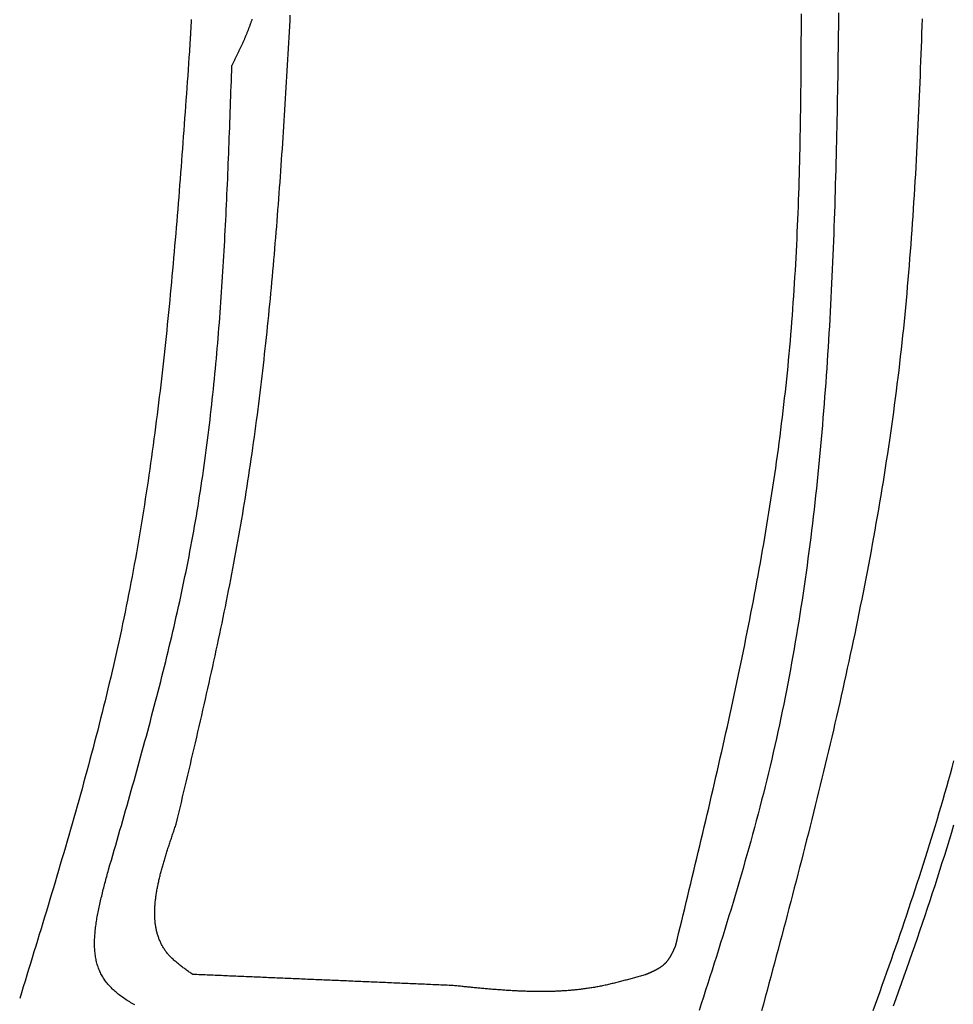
# Model space of a CAD drawing. Extents: x 715 to 7297, y 167 to 5810.
# Tile 80 of 92: x 5250 to 5754, y 3560 to 4091. Entities that reach past the tile are written whole.
import ezdxf

# ---------------------------------------------------------------- set-up
doc = ezdxf.new("R2010")
doc.units = 0
doc.layers.add('CAR', color=10, linetype='CONTINUOUS')

msp = doc.modelspace()

# ---------------------------------------------------------------- linework, layer by layer
at = {"layer": 'CAR'}
for points in [[(5604.23, 3591.81, 0), (5605.05, 3595.19, 0), (5605.87, 3598.57, 0), (5606.69, 3601.95, 0), (5607.51, 3605.33, 0), (5608.33, 3608.71, 0), (5609.15, 3612.09, 0), (5609.97, 3615.47, 0), (5610.78, 3618.85, 0), (5611.6, 3622.23, 0), (5612.42, 3625.61, 0), (5613.23, 3628.99, 0), (5614.04, 3632.37, 0), (5614.86, 3635.75, 0), (5615.67, 3639.13, 0), (5616.48, 3642.51, 0), (5617.28, 3645.89, 0), (5618.09, 3649.28, 0), (5618.89, 3652.66, 0), (5619.69, 3656.04, 0), (5620.49, 3659.42, 0), (5621.29, 3662.8, 0), (5622.08, 3666.19, 0), (5622.87, 3669.57, 0), (5623.66, 3672.95, 0), (5624.45, 3676.34, 0), (5625.23, 3679.72, 0), (5626.01, 3683.1, 0), (5626.79, 3686.49, 0), (5627.57, 3689.87, 0), (5628.34, 3693.26, 0), (5629.1, 3696.64, 0), (5629.87, 3700.03, 0), (5630.63, 3703.42, 0), (5631.38, 3706.8, 0), (5632.14, 3710.19, 0), (5632.89, 3713.58, 0), (5633.63, 3716.97, 0), (5634.37, 3720.36, 0), (5635.11, 3723.74, 0), (5635.84, 3727.13, 0), (5636.56, 3730.52, 0), (5637.29, 3733.92, 0), (5638, 3737.31, 0), (5638.72, 3740.7, 0), (5639.42, 3744.09, 0), (5640.13, 3747.48, 0), (5640.82, 3750.88, 0), (5641.51, 3754.27, 0), (5642.2, 3757.67, 0), (5642.88, 3761.06, 0), (5643.55, 3764.46, 0), (5644.22, 3767.86, 0), (5644.89, 3771.25, 0), (5645.54, 3774.65, 0), (5646.19, 3778.05, 0), (5646.84, 3781.45, 0), (5647.47, 3784.85, 0), (5648.11, 3788.25, 0), (5648.73, 3791.65, 0), (5649.35, 3795.06, 0), (5649.96, 3798.46, 0), (5650.56, 3801.86, 0), (5651.16, 3805.27, 0), (5651.75, 3808.67, 0), (5652.33, 3812.08, 0), (5652.91, 3815.49, 0), (5653.47, 3818.9, 0), (5654.03, 3822.3, 0), (5654.58, 3825.71, 0), (5655.13, 3829.13, 0), (5655.66, 3832.54, 0), (5656.19, 3835.95, 0), (5656.71, 3839.36, 0), (5657.22, 3842.78, 0), (5657.72, 3846.19, 0), (5658.22, 3849.61, 0), (5658.7, 3853.03, 0), (5659.18, 3856.45, 0), (5659.65, 3859.87, 0), (5660.11, 3863.29, 0), (5660.55, 3866.71, 0), (5660.99, 3870.13, 0), (5661.42, 3873.56, 0), (5661.85, 3876.98, 0), (5662.26, 3880.41, 0), (5662.66, 3883.83, 0), (5663.05, 3887.26, 0), (5663.43, 3890.69, 0), (5663.8, 3894.12, 0), (5664.16, 3897.55, 0), (5664.51, 3900.98, 0), (5664.86, 3904.42, 0), (5665.19, 3907.85, 0), (5665.51, 3911.29, 0), (5665.82, 3914.73, 0), (5666.12, 3918.17, 0), (5666.41, 3921.61, 0), (5666.69, 3925.05, 0), (5666.96, 3928.49, 0), (5667.22, 3931.93, 0), (5667.48, 3935.37, 0), (5667.72, 3938.82, 0), (5667.96, 3942.26, 0), (5668.19, 3945.71, 0), (5668.41, 3949.16, 0), (5668.62, 3952.61, 0), (5668.82, 3956.06, 0), (5669.02, 3959.51, 0), (5669.21, 3962.96, 0), (5669.39, 3966.41, 0), (5669.56, 3969.86, 0), (5669.72, 3973.32, 0), (5669.88, 3976.77, 0), (5670.03, 3980.23, 0), (5670.18, 3983.68, 0), (5670.31, 3987.14, 0), (5670.44, 3990.6, 0), (5670.57, 3994.05, 0), (5670.69, 3997.51, 0), (5670.8, 4000.97, 0), (5670.9, 4004.43, 0), (5671.01, 4007.89, 0), (5671.1, 4011.36, 0), (5671.19, 4014.82, 0), (5671.27, 4018.28, 0), (5671.35, 4021.74, 0), (5671.42, 4025.21, 0), (5671.49, 4028.67, 0), (5671.56, 4032.14, 0), (5671.62, 4035.6, 0), (5671.67, 4039.07, 0), (5671.72, 4042.54, 0), (5671.77, 4046, 0), (5671.81, 4049.47, 0), (5671.85, 4052.94, 0), (5671.89, 4056.41, 0), (5671.92, 4059.88, 0), (5671.95, 4063.35, 0), (5671.97, 4066.82, 0), (5671.99, 4070.29, 0), (5672.01, 4073.76, 0), (5672.03, 4077.23, 0), (5672.04, 4080.7, 0), (5672.05, 4084.17, 0), (5672.06, 4087.64, 0), (5672.07, 4091.11, 0), (5672.07, 4094.58, 0)], [(5692.13, 4095.17, 0), (5692.08, 4091.32, 0), (5692.03, 4087.46, 0), (5691.98, 4083.61, 0), (5691.93, 4079.76, 0), (5691.88, 4075.91, 0), (5691.82, 4072.05, 0), (5691.77, 4068.2, 0), (5691.71, 4064.35, 0), (5691.65, 4060.5, 0), (5691.58, 4056.65, 0), (5691.52, 4052.8, 0), (5691.45, 4048.95, 0), (5691.38, 4045.1, 0), (5691.3, 4041.25, 0), (5691.23, 4037.41, 0), (5691.15, 4033.56, 0), (5691.06, 4029.71, 0), (5690.98, 4025.87, 0), (5690.89, 4022.02, 0), (5690.79, 4018.18, 0), (5690.69, 4014.33, 0), (5690.59, 4010.49, 0), (5690.49, 4006.65, 0), (5690.38, 4002.8, 0), (5690.27, 3998.96, 0), (5690.15, 3995.12, 0), (5690.03, 3991.28, 0), (5689.9, 3987.45, 0), (5689.77, 3983.61, 0), (5689.63, 3979.77, 0), (5689.49, 3975.94, 0), (5689.35, 3972.1, 0), (5689.2, 3968.27, 0), (5689.04, 3964.43, 0), (5688.88, 3960.6, 0), (5688.71, 3956.77, 0), (5688.54, 3952.94, 0), (5688.36, 3949.11, 0), (5688.18, 3945.28, 0), (5687.99, 3941.46, 0), (5687.79, 3937.63, 0), (5687.59, 3933.81, 0), (5687.38, 3929.99, 0), (5687.16, 3926.16, 0), (5686.94, 3922.34, 0), (5686.71, 3918.52, 0), (5686.48, 3914.71, 0), (5686.24, 3910.89, 0), (5685.99, 3907.07, 0), (5685.73, 3903.26, 0), (5685.47, 3899.45, 0), (5685.19, 3895.64, 0), (5684.91, 3891.83, 0), (5684.63, 3888.02, 0), (5684.33, 3884.21, 0), (5684.03, 3880.41, 0), (5683.72, 3876.6, 0), (5683.4, 3872.8, 0), (5683.07, 3869, 0), (5682.74, 3865.2, 0), (5682.39, 3861.4, 0), (5682.04, 3857.61, 0), (5681.68, 3853.81, 0), (5681.31, 3850.02, 0), (5680.93, 3846.23, 0), (5680.54, 3842.44, 0), (5680.14, 3838.65, 0), (5679.74, 3834.87, 0), (5679.32, 3831.08, 0), (5678.89, 3827.3, 0), (5678.45, 3823.52, 0), (5678.01, 3819.74, 0), (5677.55, 3815.96, 0), (5677.09, 3812.19, 0), (5676.61, 3808.42, 0), (5676.12, 3804.65, 0), (5675.62, 3800.88, 0), (5675.12, 3797.11, 0), (5674.6, 3793.35, 0), (5674.07, 3789.58, 0), (5673.53, 3785.82, 0), (5672.97, 3782.06, 0), (5672.41, 3778.31, 0), (5671.84, 3774.55, 0), (5671.25, 3770.8, 0), (5670.65, 3767.05, 0), (5670.04, 3763.3, 0), (5669.42, 3759.56, 0), (5668.79, 3755.82, 0), (5668.14, 3752.07, 0), (5667.48, 3748.34, 0), (5666.81, 3744.6, 0), (5666.13, 3740.87, 0), (5665.44, 3737.13, 0), (5664.73, 3733.41, 0), (5664.01, 3729.68, 0), (5663.27, 3725.95, 0), (5662.53, 3722.23, 0), (5661.77, 3718.51, 0), (5661, 3714.8, 0), (5660.21, 3711.08, 0), (5659.41, 3707.37, 0), (5658.59, 3703.66, 0), (5657.77, 3699.95, 0), (5656.93, 3696.25, 0), (5656.07, 3692.55, 0), (5655.2, 3688.85, 0), (5654.32, 3685.15, 0), (5653.42, 3681.46, 0), (5652.51, 3677.77, 0), (5651.58, 3674.08, 0), (5650.64, 3670.4, 0), (5649.69, 3666.71, 0), (5648.73, 3663.03, 0), (5647.75, 3659.35, 0), (5646.76, 3655.68, 0), (5645.76, 3652, 0), (5644.75, 3648.33, 0), (5643.73, 3644.66, 0), (5642.7, 3640.99, 0), (5641.66, 3637.32, 0), (5640.61, 3633.66, 0), (5639.55, 3630, 0), (5638.48, 3626.34, 0), (5637.4, 3622.68, 0), (5636.32, 3619.02, 0), (5635.22, 3615.36, 0), (5634.12, 3611.71, 0), (5633.01, 3608.05, 0), (5631.9, 3604.4, 0), (5630.77, 3600.75, 0), (5629.65, 3597.1, 0), (5628.51, 3593.45, 0), (5627.37, 3589.8, 0), (5626.23, 3586.15, 0), (5625.08, 3582.51, 0), (5623.92, 3578.86, 0), (5622.76, 3575.22, 0), (5621.6, 3571.57, 0), (5620.44, 3567.93, 0), (5619.27, 3564.29, 0), (5618.1, 3560.65, 0), (5616.92, 3557.01, 0)], [(5334.85, 3657.58, 0), (5335.55, 3660.5, 0), (5336.25, 3663.43, 0), (5336.94, 3666.35, 0), (5337.64, 3669.28, 0), (5338.33, 3672.2, 0), (5339.03, 3675.13, 0), (5339.72, 3678.06, 0), (5340.42, 3680.98, 0), (5341.11, 3683.91, 0), (5341.8, 3686.84, 0), (5342.49, 3689.76, 0), (5343.18, 3692.69, 0), (5343.86, 3695.62, 0), (5344.55, 3698.54, 0), (5345.23, 3701.47, 0), (5345.91, 3704.4, 0), (5346.59, 3707.33, 0), (5347.27, 3710.26, 0), (5347.95, 3713.19, 0), (5348.62, 3716.11, 0), (5349.29, 3719.04, 0), (5349.96, 3721.97, 0), (5350.62, 3724.91, 0), (5351.29, 3727.84, 0), (5351.95, 3730.77, 0), (5352.6, 3733.7, 0), (5353.25, 3736.63, 0), (5353.9, 3739.56, 0), (5354.55, 3742.5, 0), (5355.19, 3745.43, 0), (5355.83, 3748.37, 0), (5356.47, 3751.3, 0), (5357.1, 3754.24, 0), (5357.72, 3757.17, 0), (5358.35, 3760.11, 0), (5358.97, 3763.05, 0), (5359.58, 3765.99, 0), (5360.19, 3768.93, 0), (5360.79, 3771.87, 0), (5361.39, 3774.81, 0), (5361.99, 3777.75, 0), (5362.58, 3780.69, 0), (5363.16, 3783.63, 0), (5363.74, 3786.58, 0), (5364.31, 3789.52, 0), (5364.88, 3792.47, 0), (5365.44, 3795.41, 0), (5366, 3798.36, 0), (5366.55, 3801.31, 0), (5367.09, 3804.26, 0), (5367.63, 3807.21, 0), (5368.16, 3810.16, 0), (5368.69, 3813.11, 0), (5369.21, 3816.06, 0), (5369.72, 3819.02, 0), (5370.23, 3821.97, 0), (5370.72, 3824.93, 0), (5371.22, 3827.89, 0), (5371.7, 3830.84, 0), (5372.18, 3833.8, 0), (5372.65, 3836.76, 0), (5373.12, 3839.73, 0), (5373.58, 3842.69, 0), (5374.03, 3845.65, 0), (5374.48, 3848.61, 0), (5374.92, 3851.58, 0), (5375.36, 3854.55, 0), (5375.79, 3857.51, 0), (5376.21, 3860.48, 0), (5376.63, 3863.45, 0), (5377.04, 3866.42, 0), (5377.45, 3869.39, 0), (5377.85, 3872.36, 0), (5378.24, 3875.33, 0), (5378.63, 3878.3, 0), (5379.02, 3881.28, 0), (5379.39, 3884.25, 0), (5379.77, 3887.23, 0), (5380.14, 3890.2, 0), (5380.5, 3893.18, 0), (5380.86, 3896.16, 0), (5381.21, 3899.14, 0), (5381.56, 3902.12, 0), (5381.9, 3905.1, 0), (5382.24, 3908.08, 0), (5382.57, 3911.06, 0), (5382.9, 3914.04, 0), (5383.22, 3917.02, 0), (5383.54, 3920.01, 0), (5383.86, 3922.99, 0), (5384.17, 3925.98, 0), (5384.47, 3928.96, 0), (5384.78, 3931.95, 0), (5385.07, 3934.94, 0), (5385.37, 3937.92, 0), (5385.65, 3940.91, 0), (5385.94, 3943.9, 0), (5386.22, 3946.89, 0), (5386.5, 3949.88, 0), (5386.77, 3952.87, 0), (5387.04, 3955.86, 0), (5387.3, 3958.86, 0), (5387.57, 3961.85, 0), (5387.82, 3964.84, 0), (5388.08, 3967.84, 0), (5388.33, 3970.83, 0), (5388.58, 3973.82, 0), (5388.82, 3976.82, 0), (5389.06, 3979.82, 0), (5389.3, 3982.81, 0), (5389.54, 3985.81, 0), (5389.77, 3988.81, 0), (5389.99, 3991.8, 0), (5390.22, 3994.8, 0), (5390.44, 3997.8, 0), (5390.66, 4000.8, 0), (5390.88, 4003.8, 0), (5391.09, 4006.8, 0), (5391.3, 4009.8, 0), (5391.51, 4012.8, 0), (5391.72, 4015.8, 0), (5391.92, 4018.8, 0), (5392.12, 4021.8, 0), (5392.32, 4024.81, 0), (5392.52, 4027.81, 0), (5392.72, 4030.81, 0), (5392.91, 4033.81, 0), (5393.1, 4036.82, 0), (5393.29, 4039.82, 0), (5393.47, 4042.83, 0), (5393.66, 4045.83, 0), (5393.84, 4048.84, 0), (5394.02, 4051.84, 0), (5394.2, 4054.85, 0), (5394.38, 4057.85, 0), (5394.56, 4060.86, 0), (5394.73, 4063.86, 0), (5394.9, 4066.87, 0), (5395.08, 4069.88, 0), (5395.25, 4072.88, 0), (5395.42, 4075.89, 0), (5395.58, 4078.9, 0), (5395.75, 4081.9, 0), (5395.92, 4084.91, 0), (5396.08, 4087.92, 0), (5396.25, 4090.93, 0), (5396.41, 4093.93, 0)], [(5343, 4091.61, 0), (5342.97, 4091.14, 0), (5342.95, 4090.67, 0), (5342.92, 4090.2, 0), (5342.89, 4089.74, 0), (5342.87, 4089.27, 0), (5342.84, 4088.8, 0), (5342.81, 4088.33, 0), (5342.79, 4087.87, 0), (5342.76, 4087.4, 0), (5342.73, 4086.93, 0), (5342.7, 4086.47, 0), (5342.68, 4086, 0), (5342.65, 4085.53, 0), (5342.62, 4085.06, 0), (5342.6, 4084.6, 0), (5342.57, 4084.13, 0), (5342.54, 4083.66, 0), (5342.52, 4083.19, 0), (5342.49, 4082.73, 0), (5342.46, 4082.26, 0), (5342.43, 4081.79, 0), (5342.41, 4081.33, 0), (5342.38, 4080.86, 0), (5342.35, 4080.39, 0), (5342.33, 4079.92, 0), (5342.3, 4079.46, 0), (5342.27, 4078.99, 0), (5342.25, 4078.52, 0), (5342.22, 4078.05, 0), (5342.19, 4077.59, 0), (5342.16, 4077.12, 0), (5342.14, 4076.65, 0), (5342.11, 4076.19, 0), (5342.08, 4075.72, 0), (5342.06, 4075.25, 0), (5342.03, 4074.78, 0), (5342, 4074.32, 0)], [(5375.72, 4091.64, 0), (5375.59, 4091.25, 0), (5375.46, 4090.87, 0), (5375.33, 4090.48, 0), (5375.2, 4090.09, 0), (5375.07, 4089.71, 0), (5374.94, 4089.32, 0), (5374.8, 4088.94, 0), (5374.66, 4088.55, 0), (5374.52, 4088.17, 0), (5374.38, 4087.79, 0), (5374.24, 4087.4, 0), (5374.1, 4087.02, 0), (5373.95, 4086.64, 0), (5373.8, 4086.25, 0), (5373.66, 4085.87, 0), (5373.51, 4085.49, 0), (5373.36, 4085.11, 0), (5373.21, 4084.73, 0), (5373.05, 4084.35, 0), (5372.9, 4083.97, 0), (5372.74, 4083.59, 0), (5372.59, 4083.21, 0), (5372.43, 4082.83, 0), (5372.27, 4082.45, 0), (5372.11, 4082.07, 0), (5371.95, 4081.69, 0), (5371.78, 4081.31, 0), (5371.62, 4080.94, 0), (5371.46, 4080.56, 0), (5371.29, 4080.18, 0), (5371.12, 4079.8, 0), (5370.96, 4079.43, 0), (5370.79, 4079.05, 0), (5370.62, 4078.67, 0), (5370.45, 4078.3, 0), (5370.28, 4077.92, 0), (5370.11, 4077.54, 0), (5369.93, 4077.17, 0), (5369.76, 4076.79, 0), (5369.59, 4076.42, 0), (5369.41, 4076.04, 0), (5369.24, 4075.66, 0), (5369.06, 4075.29, 0), (5368.89, 4074.91, 0), (5368.71, 4074.54, 0), (5368.53, 4074.17, 0), (5368.35, 4073.79, 0), (5368.17, 4073.42, 0), (5367.99, 4073.04, 0), (5367.82, 4072.67, 0), (5367.64, 4072.29, 0), (5367.45, 4071.92, 0), (5367.27, 4071.55, 0), (5367.09, 4071.17, 0), (5366.91, 4070.8, 0), (5366.73, 4070.42, 0), (5366.55, 4070.05, 0), (5366.37, 4069.68, 0), (5366.18, 4069.3, 0), (5366, 4068.93, 0), (5365.82, 4068.56, 0), (5365.63, 4068.18, 0), (5365.45, 4067.81, 0), (5365.27, 4067.44, 0), (5365.08, 4067.06, 0), (5364.9, 4066.69, 0)], [(5737.18, 4091.82, 0), (5737.05, 4088.02, 0), (5736.92, 4084.21, 0), (5736.78, 4080.4, 0), (5736.65, 4076.59, 0), (5736.51, 4072.79, 0), (5736.36, 4068.98, 0), (5736.22, 4065.18, 0), (5736.07, 4061.37, 0), (5735.91, 4057.57, 0), (5735.76, 4053.76, 0), (5735.6, 4049.96, 0), (5735.43, 4046.16, 0), (5735.26, 4042.35, 0), (5735.09, 4038.55, 0), (5734.92, 4034.75, 0), (5734.73, 4030.95, 0), (5734.55, 4027.15, 0), (5734.36, 4023.35, 0), (5734.16, 4019.55, 0), (5733.96, 4015.75, 0), (5733.75, 4011.96, 0), (5733.54, 4008.16, 0), (5733.32, 4004.36, 0), (5733.1, 4000.57, 0), (5732.87, 3996.78, 0), (5732.63, 3992.98, 0), (5732.38, 3989.19, 0), (5732.13, 3985.4, 0), (5731.88, 3981.61, 0), (5731.61, 3977.82, 0), (5731.34, 3974.03, 0), (5731.06, 3970.24, 0), (5730.77, 3966.46, 0), (5730.48, 3962.67, 0), (5730.18, 3958.89, 0), (5729.87, 3955.11, 0), (5729.55, 3951.33, 0), (5729.22, 3947.55, 0), (5728.88, 3943.77, 0), (5728.54, 3939.99, 0), (5728.18, 3936.21, 0), (5727.82, 3932.44, 0), (5727.45, 3928.66, 0), (5727.07, 3924.89, 0), (5726.67, 3921.12, 0), (5726.27, 3917.35, 0), (5725.86, 3913.58, 0), (5725.44, 3909.81, 0), (5725, 3906.05, 0), (5724.56, 3902.28, 0), (5724.11, 3898.52, 0), (5723.64, 3894.76, 0), (5723.17, 3891, 0), (5722.68, 3887.24, 0), (5722.19, 3883.48, 0), (5721.68, 3879.73, 0), (5721.17, 3875.97, 0), (5720.64, 3872.22, 0), (5720.11, 3868.47, 0), (5719.57, 3864.72, 0), (5719.01, 3860.97, 0), (5718.45, 3857.22, 0), (5717.88, 3853.47, 0), (5717.29, 3849.73, 0), (5716.7, 3845.99, 0), (5716.1, 3842.24, 0), (5715.49, 3838.5, 0), (5714.88, 3834.76, 0), (5714.25, 3831.02, 0), (5713.62, 3827.28, 0), (5712.97, 3823.55, 0), (5712.32, 3819.81, 0), (5711.66, 3816.08, 0), (5710.99, 3812.35, 0), (5710.31, 3808.61, 0), (5709.63, 3804.88, 0), (5708.94, 3801.15, 0), (5708.24, 3797.43, 0), (5707.53, 3793.7, 0), (5706.81, 3789.97, 0), (5706.09, 3786.25, 0), (5705.36, 3782.52, 0), (5704.62, 3778.8, 0), (5703.87, 3775.08, 0), (5703.12, 3771.36, 0), (5702.36, 3767.63, 0), (5701.59, 3763.92, 0), (5700.82, 3760.2, 0), (5700.04, 3756.48, 0), (5699.25, 3752.76, 0), (5698.46, 3749.05, 0), (5697.66, 3745.33, 0), (5696.85, 3741.62, 0), (5696.04, 3737.91, 0), (5695.22, 3734.19, 0), (5694.39, 3730.48, 0), (5693.56, 3726.77, 0), (5692.73, 3723.06, 0), (5691.88, 3719.35, 0), (5691.03, 3715.65, 0), (5690.18, 3711.94, 0), (5689.32, 3708.23, 0), (5688.46, 3704.53, 0), (5687.59, 3700.82, 0), (5686.71, 3697.12, 0), (5685.83, 3693.41, 0), (5684.95, 3689.71, 0), (5684.05, 3686.01, 0), (5683.16, 3682.31, 0), (5682.26, 3678.61, 0), (5681.36, 3674.91, 0), (5680.45, 3671.21, 0), (5679.53, 3667.51, 0), (5678.62, 3663.81, 0), (5677.69, 3660.11, 0), (5676.77, 3656.42, 0), (5675.84, 3652.72, 0), (5674.9, 3649.02, 0), (5673.97, 3645.33, 0), (5673.03, 3641.63, 0), (5672.08, 3637.94, 0), (5671.13, 3634.24, 0), (5670.18, 3630.55, 0), (5669.23, 3626.86, 0), (5668.27, 3623.16, 0), (5667.31, 3619.47, 0), (5666.34, 3615.78, 0), (5665.37, 3612.09, 0), (5664.4, 3608.4, 0), (5663.43, 3604.71, 0), (5662.46, 3601.02, 0), (5661.48, 3597.33, 0), (5660.5, 3593.64, 0), (5659.51, 3589.95, 0), (5658.53, 3586.26, 0), (5657.54, 3582.57, 0), (5656.55, 3578.88, 0), (5655.56, 3575.19, 0), (5654.57, 3571.51, 0), (5653.58, 3567.82, 0), (5652.58, 3564.13, 0), (5651.58, 3560.44, 0), (5650.58, 3556.76, 0)], [(5342, 4074.32, 0), (5341.77, 4071.04, 0), (5341.54, 4067.76, 0), (5341.31, 4064.48, 0), (5341.07, 4061.2, 0), (5340.84, 4057.92, 0), (5340.61, 4054.64, 0), (5340.37, 4051.36, 0), (5340.14, 4048.08, 0), (5339.9, 4044.81, 0), (5339.66, 4041.53, 0), (5339.43, 4038.25, 0), (5339.19, 4034.97, 0), (5338.95, 4031.69, 0), (5338.7, 4028.42, 0), (5338.46, 4025.14, 0), (5338.22, 4021.86, 0), (5337.97, 4018.58, 0), (5337.72, 4015.31, 0), (5337.48, 4012.03, 0), (5337.22, 4008.76, 0), (5336.97, 4005.48, 0), (5336.72, 4002.21, 0), (5336.46, 3998.93, 0), (5336.2, 3995.66, 0), (5335.94, 3992.38, 0), (5335.67, 3989.11, 0), (5335.41, 3985.84, 0), (5335.14, 3982.57, 0), (5334.87, 3979.29, 0), (5334.59, 3976.02, 0), (5334.31, 3972.75, 0), (5334.03, 3969.48, 0), (5333.75, 3966.21, 0), (5333.46, 3962.94, 0), (5333.17, 3959.68, 0), (5332.88, 3956.41, 0), (5332.58, 3953.14, 0), (5332.28, 3949.88, 0), (5331.97, 3946.61, 0), (5331.66, 3943.35, 0), (5331.35, 3940.08, 0), (5331.04, 3936.82, 0), (5330.72, 3933.56, 0), (5330.39, 3930.3, 0), (5330.06, 3927.04, 0), (5329.73, 3923.78, 0), (5329.39, 3920.52, 0), (5329.05, 3917.26, 0), (5328.7, 3914, 0), (5328.35, 3910.75, 0), (5327.99, 3907.49, 0), (5327.63, 3904.24, 0), (5327.26, 3900.98, 0), (5326.89, 3897.73, 0), (5326.51, 3894.48, 0), (5326.13, 3891.23, 0), (5325.74, 3887.98, 0), (5325.35, 3884.73, 0), (5324.95, 3881.49, 0), (5324.54, 3878.24, 0), (5324.13, 3875, 0), (5323.71, 3871.75, 0), (5323.29, 3868.51, 0), (5322.86, 3865.27, 0), (5322.42, 3862.03, 0), (5321.98, 3858.79, 0), (5321.53, 3855.55, 0), (5321.08, 3852.32, 0), (5320.62, 3849.08, 0), (5320.15, 3845.85, 0), (5319.67, 3842.62, 0), (5319.19, 3839.39, 0), (5318.7, 3836.16, 0), (5318.21, 3832.93, 0), (5317.7, 3829.7, 0), (5317.19, 3826.48, 0), (5316.67, 3823.25, 0), (5316.15, 3820.03, 0), (5315.61, 3816.81, 0), (5315.07, 3813.59, 0), (5314.52, 3810.37, 0), (5313.97, 3807.16, 0), (5313.4, 3803.94, 0), (5312.83, 3800.73, 0), (5312.25, 3797.52, 0), (5311.66, 3794.31, 0), (5311.06, 3791.1, 0), (5310.45, 3787.89, 0), (5309.84, 3784.69, 0), (5309.21, 3781.48, 0), (5308.58, 3778.28, 0), (5307.94, 3775.08, 0), (5307.29, 3771.88, 0), (5306.63, 3768.69, 0), (5305.96, 3765.49, 0), (5305.28, 3762.3, 0), (5304.6, 3759.11, 0), (5303.9, 3755.92, 0), (5303.2, 3752.73, 0), (5302.48, 3749.54, 0), (5301.76, 3746.36, 0), (5301.03, 3743.18, 0), (5300.3, 3739.99, 0), (5299.55, 3736.81, 0), (5298.8, 3733.64, 0), (5298.04, 3730.46, 0), (5297.27, 3727.28, 0), (5296.49, 3724.11, 0), (5295.71, 3720.94, 0), (5294.92, 3717.77, 0), (5294.12, 3714.6, 0), (5293.32, 3711.43, 0), (5292.51, 3708.26, 0), (5291.69, 3705.09, 0), (5290.87, 3701.93, 0), (5290.04, 3698.77, 0), (5289.2, 3695.6, 0), (5288.36, 3692.44, 0), (5287.51, 3689.28, 0), (5286.66, 3686.12, 0), (5285.8, 3682.97, 0), (5284.93, 3679.81, 0), (5284.06, 3676.65, 0), (5283.19, 3673.5, 0), (5282.31, 3670.34, 0), (5281.42, 3667.19, 0), (5280.54, 3664.04, 0), (5279.64, 3660.89, 0), (5278.74, 3657.74, 0), (5277.84, 3654.59, 0), (5276.93, 3651.44, 0), (5276.02, 3648.29, 0), (5275.11, 3645.15, 0), (5274.19, 3642, 0), (5273.27, 3638.85, 0), (5272.34, 3635.71, 0), (5271.42, 3632.56, 0), (5270.48, 3629.42, 0), (5269.55, 3626.28, 0), (5268.61, 3623.13, 0), (5267.67, 3619.99, 0), (5266.73, 3616.85, 0), (5265.78, 3613.71, 0), (5264.84, 3610.57, 0), (5263.89, 3607.43, 0), (5262.94, 3604.29, 0), (5261.98, 3601.15, 0), (5261.03, 3598.01, 0), (5260.07, 3594.87, 0), (5259.11, 3591.73, 0), (5258.15, 3588.59, 0), (5257.19, 3585.46, 0), (5256.23, 3582.32, 0), (5255.27, 3579.18, 0), (5254.31, 3576.04, 0), (5253.34, 3572.9, 0), (5252.38, 3569.77, 0), (5251.41, 3566.63, 0), (5250.45, 3563.49, 0)], [(5298.37, 3632.85, 0), (5299.14, 3635.52, 0), (5299.91, 3638.19, 0), (5300.68, 3640.86, 0), (5301.45, 3643.53, 0), (5302.22, 3646.2, 0), (5302.99, 3648.87, 0), (5303.75, 3651.55, 0), (5304.52, 3654.22, 0), (5305.29, 3656.89, 0), (5306.05, 3659.56, 0), (5306.81, 3662.23, 0), (5307.57, 3664.9, 0), (5308.34, 3667.58, 0), (5309.09, 3670.25, 0), (5309.85, 3672.92, 0), (5310.61, 3675.6, 0), (5311.36, 3678.27, 0), (5312.11, 3680.94, 0), (5312.86, 3683.62, 0), (5313.61, 3686.29, 0), (5314.35, 3688.97, 0), (5315.09, 3691.64, 0), (5315.83, 3694.32, 0), (5316.57, 3697, 0), (5317.3, 3699.67, 0), (5318.03, 3702.35, 0), (5318.76, 3705.03, 0), (5319.48, 3707.71, 0), (5320.2, 3710.38, 0), (5320.92, 3713.06, 0), (5321.63, 3715.74, 0), (5322.34, 3718.43, 0), (5323.05, 3721.11, 0), (5323.75, 3723.79, 0), (5324.44, 3726.47, 0), (5325.14, 3729.16, 0), (5325.83, 3731.84, 0), (5326.51, 3734.52, 0), (5327.19, 3737.21, 0), (5327.86, 3739.9, 0), (5328.53, 3742.58, 0), (5329.2, 3745.27, 0), (5329.86, 3747.96, 0), (5330.51, 3750.65, 0), (5331.16, 3753.34, 0), (5331.8, 3756.03, 0), (5332.44, 3758.73, 0), (5333.07, 3761.42, 0), (5333.7, 3764.11, 0), (5334.32, 3766.81, 0), (5334.93, 3769.51, 0), (5335.54, 3772.2, 0), (5336.14, 3774.9, 0), (5336.74, 3777.6, 0), (5337.32, 3780.3, 0), (5337.91, 3783, 0), (5338.48, 3785.71, 0), (5339.05, 3788.41, 0), (5339.61, 3791.12, 0), (5340.16, 3793.82, 0), (5340.71, 3796.53, 0), (5341.25, 3799.24, 0), (5341.78, 3801.95, 0), (5342.3, 3804.66, 0), (5342.82, 3807.37, 0), (5343.32, 3810.09, 0), (5343.82, 3812.8, 0), (5344.31, 3815.52, 0), (5344.8, 3818.24, 0), (5345.27, 3820.96, 0), (5345.74, 3823.68, 0), (5346.2, 3826.4, 0), (5346.64, 3829.12, 0), (5347.09, 3831.85, 0), (5347.52, 3834.57, 0), (5347.94, 3837.3, 0), (5348.36, 3840.03, 0), (5348.77, 3842.76, 0), (5349.17, 3845.49, 0), (5349.57, 3848.22, 0), (5349.96, 3850.96, 0), (5350.34, 3853.69, 0), (5350.71, 3856.43, 0), (5351.07, 3859.17, 0), (5351.43, 3861.9, 0), (5351.78, 3864.64, 0), (5352.13, 3867.38, 0), (5352.46, 3870.13, 0), (5352.79, 3872.87, 0), (5353.12, 3875.61, 0), (5353.44, 3878.36, 0), (5353.75, 3881.1, 0), (5354.05, 3883.85, 0), (5354.35, 3886.6, 0), (5354.64, 3889.35, 0), (5354.93, 3892.1, 0), (5355.21, 3894.85, 0), (5355.48, 3897.6, 0), (5355.75, 3900.36, 0), (5356.02, 3903.11, 0), (5356.27, 3905.86, 0), (5356.53, 3908.62, 0), (5356.77, 3911.38, 0), (5357.01, 3914.14, 0), (5357.25, 3916.89, 0), (5357.48, 3919.65, 0), (5357.71, 3922.41, 0), (5357.93, 3925.17, 0), (5358.14, 3927.94, 0), (5358.36, 3930.7, 0), (5358.56, 3933.46, 0), (5358.77, 3936.23, 0), (5358.96, 3938.99, 0), (5359.16, 3941.76, 0), (5359.35, 3944.52, 0), (5359.53, 3947.29, 0), (5359.71, 3950.06, 0), (5359.89, 3952.82, 0), (5360.06, 3955.59, 0), (5360.23, 3958.36, 0), (5360.4, 3961.13, 0), (5360.56, 3963.9, 0), (5360.72, 3966.67, 0), (5360.87, 3969.45, 0), (5361.03, 3972.22, 0), (5361.18, 3974.99, 0), (5361.32, 3977.77, 0), (5361.46, 3980.54, 0), (5361.6, 3983.31, 0), (5361.74, 3986.09, 0), (5361.87, 3988.86, 0), (5362.01, 3991.64, 0), (5362.14, 3994.41, 0), (5362.26, 3997.19, 0), (5362.39, 3999.97, 0), (5362.51, 4002.75, 0), (5362.63, 4005.52, 0), (5362.75, 4008.3, 0), (5362.86, 4011.08, 0), (5362.97, 4013.86, 0), (5363.09, 4016.64, 0), (5363.2, 4019.42, 0), (5363.31, 4022.2, 0), (5363.41, 4024.98, 0), (5363.52, 4027.76, 0), (5363.62, 4030.54, 0), (5363.73, 4033.32, 0), (5363.83, 4036.1, 0), (5363.93, 4038.88, 0), (5364.03, 4041.66, 0), (5364.13, 4044.44, 0), (5364.23, 4047.22, 0), (5364.32, 4050, 0), (5364.42, 4052.78, 0), (5364.52, 4055.56, 0), (5364.61, 4058.35, 0), (5364.71, 4061.13, 0), (5364.81, 4063.91, 0), (5364.9, 4066.69, 0)], [(5710.78, 3557.06, 0), (5712.02, 3560.49, 0), (5713.26, 3563.91, 0), (5714.5, 3567.34, 0), (5715.73, 3570.77, 0), (5716.95, 3574.19, 0), (5718.17, 3577.62, 0), (5719.39, 3581.05, 0), (5720.6, 3584.48, 0), (5721.8, 3587.92, 0), (5723, 3591.35, 0), (5724.19, 3594.79, 0), (5725.37, 3598.22, 0), (5726.55, 3601.66, 0), (5727.72, 3605.1, 0), (5728.88, 3608.54, 0), (5730.04, 3611.98, 0), (5731.19, 3615.42, 0), (5732.34, 3618.87, 0), (5733.47, 3622.31, 0), (5734.6, 3625.76, 0), (5735.72, 3629.21, 0), (5736.83, 3632.66, 0), (5737.94, 3636.12, 0), (5739.03, 3639.57, 0), (5740.12, 3643.03, 0), (5741.2, 3646.48, 0), (5742.27, 3649.94, 0), (5743.33, 3653.4, 0), (5744.38, 3656.87, 0), (5745.43, 3660.33, 0), (5746.46, 3663.8, 0), (5747.49, 3667.27, 0), (5748.5, 3670.74, 0), (5749.51, 3674.21, 0), (5750.5, 3677.68, 0), (5751.49, 3681.16, 0), (5752.46, 3684.64, 0), (5753.42, 3688.12, 0), (5754.38, 3691.6, 0)], [(5343.78, 3576.48, 0), (5343.31, 3576.8, 0), (5342.84, 3577.13, 0), (5342.37, 3577.46, 0), (5341.9, 3577.79, 0), (5341.43, 3578.12, 0), (5340.97, 3578.45, 0), (5340.5, 3578.78, 0), (5340.04, 3579.11, 0), (5339.58, 3579.44, 0), (5339.12, 3579.77, 0), (5338.67, 3580.11, 0), (5338.22, 3580.44, 0), (5337.77, 3580.78, 0), (5337.33, 3581.12, 0), (5336.89, 3581.46, 0), (5336.45, 3581.8, 0), (5336.02, 3582.15, 0), (5335.59, 3582.49, 0), (5335.17, 3582.84, 0), (5334.76, 3583.19, 0), (5334.35, 3583.55, 0), (5333.94, 3583.9, 0), (5333.54, 3584.26, 0), (5333.15, 3584.63, 0), (5332.77, 3584.99, 0), (5332.39, 3585.36, 0), (5332.02, 3585.73, 0), (5331.66, 3586.1, 0), (5331.3, 3586.48, 0), (5330.96, 3586.87, 0), (5330.62, 3587.25, 0), (5330.29, 3587.64, 0), (5329.97, 3588.03, 0), (5329.66, 3588.43, 0), (5329.36, 3588.83, 0), (5329.06, 3589.24, 0), (5328.77, 3589.64, 0), (5328.49, 3590.06, 0), (5328.22, 3590.47, 0), (5327.96, 3590.89, 0), (5327.71, 3591.31, 0), (5327.46, 3591.74, 0), (5327.22, 3592.17, 0), (5326.99, 3592.6, 0), (5326.77, 3593.04, 0), (5326.55, 3593.48, 0), (5326.34, 3593.92, 0), (5326.14, 3594.37, 0), (5325.95, 3594.82, 0), (5325.76, 3595.27, 0), (5325.58, 3595.72, 0), (5325.41, 3596.18, 0), (5325.25, 3596.65, 0), (5325.09, 3597.11, 0), (5324.94, 3597.58, 0), (5324.8, 3598.05, 0), (5324.66, 3598.53, 0), (5324.53, 3599, 0), (5324.41, 3599.48, 0), (5324.29, 3599.97, 0), (5324.18, 3600.45, 0), (5324.08, 3600.94, 0), (5323.99, 3601.44, 0), (5323.9, 3601.93, 0), (5323.81, 3602.43, 0), (5323.74, 3602.93, 0), (5323.66, 3603.43, 0), (5323.6, 3603.94, 0), (5323.54, 3604.45, 0), (5323.49, 3604.96, 0), (5323.44, 3605.48, 0), (5323.4, 3605.99, 0), (5323.37, 3606.51, 0), (5323.34, 3607.03, 0), (5323.32, 3607.56, 0), (5323.3, 3608.09, 0), (5323.29, 3608.62, 0), (5323.28, 3609.15, 0), (5323.28, 3609.68, 0), (5323.28, 3610.22, 0), (5323.29, 3610.76, 0), (5323.31, 3611.3, 0), (5323.33, 3611.84, 0), (5323.35, 3612.39, 0), (5323.38, 3612.94, 0), (5323.42, 3613.49, 0), (5323.46, 3614.04, 0), (5323.5, 3614.59, 0), (5323.55, 3615.15, 0), (5323.61, 3615.71, 0), (5323.66, 3616.27, 0), (5323.73, 3616.83, 0), (5323.8, 3617.4, 0), (5323.87, 3617.96, 0), (5323.94, 3618.53, 0), (5324.03, 3619.1, 0), (5324.11, 3619.68, 0), (5324.2, 3620.25, 0), (5324.29, 3620.83, 0), (5324.39, 3621.4, 0), (5324.49, 3621.98, 0), (5324.6, 3622.57, 0), (5324.71, 3623.15, 0), (5324.82, 3623.73, 0), (5324.94, 3624.32, 0), (5325.06, 3624.91, 0), (5325.18, 3625.5, 0), (5325.31, 3626.09, 0), (5325.44, 3626.68, 0), (5325.57, 3627.27, 0), (5325.71, 3627.87, 0), (5325.85, 3628.47, 0), (5325.99, 3629.06, 0), (5326.14, 3629.66, 0), (5326.29, 3630.26, 0), (5326.44, 3630.87, 0), (5326.6, 3631.47, 0), (5326.76, 3632.08, 0), (5326.92, 3632.68, 0), (5327.08, 3633.29, 0), (5327.25, 3633.9, 0), (5327.42, 3634.51, 0), (5327.59, 3635.12, 0), (5327.76, 3635.73, 0), (5327.94, 3636.34, 0), (5328.12, 3636.95, 0), (5328.3, 3637.57, 0), (5328.48, 3638.18, 0), (5328.67, 3638.8, 0), (5328.86, 3639.42, 0), (5329.04, 3640.04, 0), (5329.23, 3640.66, 0), (5329.43, 3641.28, 0), (5329.62, 3641.9, 0), (5329.82, 3642.52, 0), (5330.02, 3643.14, 0), (5330.22, 3643.76, 0), (5330.42, 3644.39, 0), (5330.62, 3645.01, 0), (5330.82, 3645.63, 0), (5331.03, 3646.26, 0), (5331.23, 3646.89, 0), (5331.44, 3647.51, 0), (5331.65, 3648.14, 0), (5331.86, 3648.77, 0), (5332.07, 3649.39, 0), (5332.28, 3650.02, 0), (5332.49, 3650.65, 0), (5332.7, 3651.28, 0), (5332.92, 3651.91, 0), (5333.13, 3652.54, 0), (5333.34, 3653.17, 0), (5333.56, 3653.8, 0), (5333.77, 3654.43, 0), (5333.99, 3655.06, 0), (5334.21, 3655.69, 0), (5334.42, 3656.32, 0), (5334.64, 3656.95, 0), (5334.85, 3657.58, 0)], [(5721.71, 3559.49, 0), (5723.17, 3563.54, 0), (5724.63, 3567.59, 0), (5726.08, 3571.65, 0), (5727.53, 3575.7, 0), (5728.97, 3579.76, 0), (5730.39, 3583.82, 0), (5731.81, 3587.88, 0), (5733.23, 3591.95, 0), (5734.63, 3596.01, 0), (5736.02, 3600.08, 0), (5737.4, 3604.14, 0), (5738.78, 3608.21, 0), (5740.14, 3612.29, 0), (5741.49, 3616.36, 0), (5742.84, 3620.44, 0), (5744.17, 3624.52, 0), (5745.49, 3628.6, 0), (5746.8, 3632.68, 0), (5748.09, 3636.77, 0), (5749.38, 3640.86, 0), (5750.65, 3644.95, 0), (5751.91, 3649.04, 0), (5753.15, 3653.14, 0), (5754.39, 3657.24, 0)], [(5312.53, 3560.06, 0), (5311.83, 3560.44, 0), (5311.14, 3560.83, 0), (5310.46, 3561.23, 0), (5309.79, 3561.63, 0), (5309.12, 3562.03, 0), (5308.47, 3562.44, 0), (5307.83, 3562.85, 0), (5307.19, 3563.27, 0), (5306.57, 3563.7, 0), (5305.95, 3564.13, 0), (5305.35, 3564.56, 0), (5304.75, 3565.01, 0), (5304.17, 3565.45, 0), (5303.6, 3565.9, 0), (5303.03, 3566.36, 0), (5302.48, 3566.83, 0), (5301.94, 3567.3, 0), (5301.41, 3567.77, 0), (5300.89, 3568.25, 0), (5300.39, 3568.74, 0), (5299.89, 3569.24, 0), (5299.41, 3569.74, 0), (5298.94, 3570.24, 0), (5298.48, 3570.76, 0), (5298.03, 3571.28, 0), (5297.6, 3571.8, 0), (5297.18, 3572.34, 0), (5296.77, 3572.88, 0), (5296.38, 3573.43, 0), (5295.99, 3573.98, 0), (5295.63, 3574.54, 0), (5295.27, 3575.11, 0), (5294.93, 3575.69, 0), (5294.6, 3576.27, 0), (5294.29, 3576.86, 0), (5293.99, 3577.46, 0), (5293.7, 3578.06, 0), (5293.43, 3578.68, 0), (5293.18, 3579.3, 0), (5292.94, 3579.93, 0), (5292.71, 3580.57, 0), (5292.5, 3581.21, 0), (5292.3, 3581.86, 0), (5292.11, 3582.52, 0), (5291.94, 3583.19, 0), (5291.78, 3583.86, 0), (5291.64, 3584.54, 0), (5291.51, 3585.23, 0), (5291.39, 3585.92, 0), (5291.28, 3586.62, 0), (5291.18, 3587.33, 0), (5291.1, 3588.04, 0), (5291.03, 3588.76, 0), (5290.97, 3589.49, 0), (5290.92, 3590.22, 0), (5290.88, 3590.96, 0), (5290.86, 3591.7, 0), (5290.84, 3592.45, 0), (5290.84, 3593.21, 0), (5290.84, 3593.97, 0), (5290.86, 3594.74, 0), (5290.88, 3595.51, 0), (5290.91, 3596.28, 0), (5290.96, 3597.06, 0), (5291.01, 3597.85, 0), (5291.07, 3598.64, 0), (5291.14, 3599.44, 0), (5291.22, 3600.24, 0), (5291.31, 3601.04, 0), (5291.41, 3601.85, 0), (5291.51, 3602.66, 0), (5291.62, 3603.48, 0), (5291.74, 3604.3, 0), (5291.86, 3605.13, 0), (5292, 3605.95, 0), (5292.13, 3606.79, 0), (5292.28, 3607.62, 0), (5292.43, 3608.46, 0), (5292.59, 3609.3, 0), (5292.75, 3610.15, 0), (5292.92, 3611, 0), (5293.1, 3611.85, 0), (5293.28, 3612.7, 0), (5293.47, 3613.56, 0), (5293.66, 3614.42, 0), (5293.85, 3615.28, 0), (5294.05, 3616.14, 0), (5294.25, 3617.01, 0), (5294.46, 3617.88, 0), (5294.67, 3618.75, 0), (5294.88, 3619.62, 0), (5295.1, 3620.5, 0), (5295.32, 3621.37, 0), (5295.55, 3622.25, 0), (5295.77, 3623.13, 0), (5296, 3624.01, 0), (5296.23, 3624.89, 0), (5296.46, 3625.77, 0), (5296.7, 3626.65, 0), (5296.94, 3627.54, 0), (5297.17, 3628.42, 0), (5297.41, 3629.31, 0), (5297.65, 3630.19, 0), (5297.89, 3631.08, 0), (5298.13, 3631.96, 0), (5298.37, 3632.85, 0)], [(5587.75, 3576.35, 0), (5587.89, 3576.41, 0), (5588.04, 3576.47, 0), (5588.18, 3576.53, 0), (5588.32, 3576.59, 0), (5588.46, 3576.65, 0), (5588.6, 3576.7, 0), (5588.75, 3576.76, 0), (5588.89, 3576.82, 0), (5589.03, 3576.88, 0), (5589.17, 3576.94, 0), (5589.31, 3577, 0), (5589.45, 3577.06, 0), (5589.59, 3577.12, 0), (5589.74, 3577.18, 0), (5589.88, 3577.24, 0), (5590.02, 3577.3, 0), (5590.16, 3577.36, 0), (5590.3, 3577.42, 0), (5590.44, 3577.48, 0), (5590.58, 3577.54, 0), (5590.72, 3577.6, 0), (5590.86, 3577.67, 0), (5591, 3577.73, 0), (5591.14, 3577.79, 0), (5591.27, 3577.85, 0), (5591.41, 3577.91, 0), (5591.55, 3577.98, 0), (5591.69, 3578.04, 0), (5591.83, 3578.1, 0), (5591.96, 3578.17, 0), (5592.1, 3578.23, 0), (5592.24, 3578.29, 0), (5592.37, 3578.36, 0), (5592.51, 3578.42, 0), (5592.64, 3578.49, 0), (5592.78, 3578.56, 0), (5592.91, 3578.62, 0), (5593.05, 3578.69, 0), (5593.18, 3578.76, 0), (5593.31, 3578.82, 0), (5593.45, 3578.89, 0), (5593.58, 3578.96, 0), (5593.71, 3579.03, 0), (5593.84, 3579.1, 0), (5593.97, 3579.17, 0), (5594.1, 3579.24, 0), (5594.23, 3579.31, 0), (5594.36, 3579.38, 0), (5594.49, 3579.45, 0), (5594.62, 3579.53, 0), (5594.75, 3579.6, 0), (5594.87, 3579.67, 0), (5595, 3579.75, 0), (5595.13, 3579.82, 0), (5595.25, 3579.9, 0), (5595.38, 3579.98, 0), (5595.5, 3580.05, 0), (5595.62, 3580.13, 0), (5595.75, 3580.21, 0), (5595.87, 3580.29, 0), (5595.99, 3580.37, 0), (5596.11, 3580.45, 0), (5596.23, 3580.53, 0), (5596.35, 3580.61, 0), (5596.47, 3580.69, 0), (5596.59, 3580.77, 0), (5596.7, 3580.86, 0), (5596.82, 3580.94, 0), (5596.93, 3581.03, 0), (5597.05, 3581.11, 0), (5597.16, 3581.2, 0), (5597.28, 3581.29, 0), (5597.39, 3581.38, 0), (5597.5, 3581.47, 0), (5597.61, 3581.56, 0), (5597.72, 3581.65, 0), (5597.83, 3581.74, 0), (5597.94, 3581.83, 0), (5598.04, 3581.93, 0), (5598.15, 3582.02, 0), (5598.26, 3582.12, 0), (5598.36, 3582.21, 0), (5598.46, 3582.31, 0), (5598.57, 3582.41, 0), (5598.67, 3582.51, 0), (5598.77, 3582.61, 0), (5598.87, 3582.71, 0), (5598.97, 3582.81, 0), (5599.07, 3582.91, 0), (5599.16, 3583.02, 0), (5599.26, 3583.12, 0), (5599.35, 3583.23, 0), (5599.45, 3583.34, 0), (5599.54, 3583.44, 0), (5599.63, 3583.55, 0), (5599.72, 3583.66, 0), (5599.81, 3583.77, 0), (5599.9, 3583.89, 0), (5599.99, 3584, 0), (5600.08, 3584.11, 0), (5600.16, 3584.23, 0), (5600.25, 3584.34, 0), (5600.33, 3584.46, 0), (5600.42, 3584.57, 0), (5600.5, 3584.69, 0), (5600.58, 3584.81, 0), (5600.67, 3584.93, 0), (5600.75, 3585.05, 0), (5600.83, 3585.17, 0), (5600.91, 3585.29, 0), (5600.99, 3585.41, 0), (5601.06, 3585.53, 0), (5601.14, 3585.66, 0), (5601.22, 3585.78, 0), (5601.29, 3585.91, 0), (5601.37, 3586.03, 0), (5601.45, 3586.16, 0), (5601.52, 3586.28, 0), (5601.59, 3586.41, 0), (5601.67, 3586.54, 0), (5601.74, 3586.67, 0), (5601.81, 3586.8, 0), (5601.88, 3586.92, 0), (5601.95, 3587.05, 0), (5602.02, 3587.18, 0), (5602.09, 3587.32, 0), (5602.16, 3587.45, 0), (5602.23, 3587.58, 0), (5602.3, 3587.71, 0), (5602.37, 3587.84, 0), (5602.44, 3587.98, 0), (5602.51, 3588.11, 0), (5602.57, 3588.24, 0), (5602.64, 3588.38, 0), (5602.71, 3588.51, 0), (5602.77, 3588.65, 0), (5602.84, 3588.78, 0), (5602.9, 3588.92, 0), (5602.97, 3589.05, 0), (5603.03, 3589.19, 0), (5603.1, 3589.33, 0), (5603.16, 3589.46, 0), (5603.22, 3589.6, 0), (5603.29, 3589.74, 0), (5603.35, 3589.87, 0), (5603.42, 3590.01, 0), (5603.48, 3590.15, 0), (5603.54, 3590.29, 0), (5603.6, 3590.43, 0), (5603.67, 3590.56, 0), (5603.73, 3590.7, 0), (5603.79, 3590.84, 0), (5603.85, 3590.98, 0), (5603.92, 3591.12, 0), (5603.98, 3591.26, 0), (5604.04, 3591.4, 0), (5604.1, 3591.53, 0), (5604.16, 3591.67, 0), (5604.23, 3591.81, 0)], [(5484.27, 3570.48, 0), (5483.17, 3570.53, 0), (5482.06, 3570.57, 0), (5480.95, 3570.62, 0), (5479.85, 3570.67, 0), (5478.74, 3570.72, 0), (5477.63, 3570.76, 0), (5476.53, 3570.81, 0), (5475.42, 3570.86, 0), (5474.32, 3570.91, 0), (5473.21, 3570.95, 0), (5472.1, 3571, 0), (5471, 3571.05, 0), (5469.89, 3571.09, 0), (5468.78, 3571.14, 0), (5467.68, 3571.19, 0), (5466.57, 3571.24, 0), (5465.46, 3571.28, 0), (5464.36, 3571.33, 0), (5463.25, 3571.38, 0), (5462.15, 3571.42, 0), (5461.04, 3571.47, 0), (5459.93, 3571.52, 0), (5458.83, 3571.57, 0), (5457.72, 3571.61, 0), (5456.61, 3571.66, 0), (5455.51, 3571.71, 0), (5454.4, 3571.76, 0), (5453.3, 3571.8, 0), (5452.19, 3571.85, 0), (5451.08, 3571.9, 0), (5449.98, 3571.94, 0), (5448.87, 3571.99, 0), (5447.76, 3572.04, 0), (5446.66, 3572.09, 0), (5445.55, 3572.13, 0), (5444.45, 3572.18, 0), (5443.34, 3572.23, 0), (5442.23, 3572.27, 0), (5441.13, 3572.32, 0), (5440.02, 3572.37, 0), (5438.91, 3572.42, 0), (5437.81, 3572.46, 0), (5436.7, 3572.51, 0), (5435.6, 3572.56, 0), (5434.49, 3572.61, 0), (5433.38, 3572.65, 0), (5432.28, 3572.7, 0), (5431.17, 3572.75, 0), (5430.06, 3572.79, 0), (5428.96, 3572.84, 0), (5427.85, 3572.89, 0), (5426.75, 3572.94, 0), (5425.64, 3572.98, 0), (5424.53, 3573.03, 0), (5423.43, 3573.08, 0), (5422.32, 3573.12, 0), (5421.21, 3573.17, 0), (5420.11, 3573.22, 0), (5419, 3573.27, 0), (5417.9, 3573.31, 0), (5416.79, 3573.36, 0), (5415.68, 3573.41, 0), (5414.58, 3573.46, 0), (5413.47, 3573.5, 0), (5412.36, 3573.55, 0), (5411.26, 3573.6, 0), (5410.15, 3573.64, 0), (5409.05, 3573.69, 0), (5407.94, 3573.74, 0), (5406.83, 3573.79, 0), (5405.73, 3573.83, 0), (5404.62, 3573.88, 0), (5403.51, 3573.93, 0), (5402.41, 3573.97, 0), (5401.3, 3574.02, 0), (5400.2, 3574.07, 0), (5399.09, 3574.12, 0), (5397.98, 3574.16, 0), (5396.88, 3574.21, 0), (5395.77, 3574.26, 0), (5394.66, 3574.31, 0), (5393.56, 3574.35, 0), (5392.45, 3574.4, 0), (5391.35, 3574.45, 0), (5390.24, 3574.49, 0), (5389.13, 3574.54, 0), (5388.03, 3574.59, 0), (5386.92, 3574.64, 0), (5385.81, 3574.68, 0), (5384.71, 3574.73, 0), (5383.6, 3574.78, 0), (5382.5, 3574.82, 0), (5381.39, 3574.87, 0), (5380.28, 3574.92, 0), (5379.18, 3574.97, 0), (5378.07, 3575.01, 0), (5376.96, 3575.06, 0), (5375.86, 3575.11, 0), (5374.75, 3575.16, 0), (5373.65, 3575.2, 0), (5372.54, 3575.25, 0), (5371.43, 3575.3, 0), (5370.33, 3575.34, 0), (5369.22, 3575.39, 0), (5368.11, 3575.44, 0), (5367.01, 3575.49, 0), (5365.9, 3575.53, 0), (5364.8, 3575.58, 0), (5363.69, 3575.63, 0), (5362.58, 3575.67, 0), (5361.48, 3575.72, 0), (5360.37, 3575.77, 0), (5359.26, 3575.82, 0), (5358.16, 3575.86, 0), (5357.05, 3575.91, 0), (5355.95, 3575.96, 0), (5354.84, 3576.01, 0), (5353.73, 3576.05, 0), (5352.63, 3576.1, 0), (5351.52, 3576.15, 0), (5350.41, 3576.19, 0), (5349.31, 3576.24, 0), (5348.2, 3576.29, 0), (5347.1, 3576.34, 0), (5345.99, 3576.38, 0), (5344.88, 3576.43, 0), (5343.78, 3576.48, 0)], [(5587.75, 3576.35, 0), (5587.12, 3576.17, 0), (5586.49, 3575.99, 0), (5585.85, 3575.8, 0), (5585.22, 3575.62, 0), (5584.59, 3575.44, 0), (5583.95, 3575.26, 0), (5583.32, 3575.07, 0), (5582.69, 3574.89, 0), (5582.05, 3574.71, 0), (5581.42, 3574.53, 0), (5580.79, 3574.35, 0), (5580.15, 3574.18, 0), (5579.52, 3574, 0), (5578.88, 3573.82, 0), (5578.25, 3573.65, 0), (5577.62, 3573.47, 0), (5576.98, 3573.3, 0), (5576.35, 3573.13, 0), (5575.71, 3572.96, 0), (5575.08, 3572.79, 0), (5574.44, 3572.63, 0), (5573.81, 3572.46, 0), (5573.17, 3572.3, 0), (5572.54, 3572.14, 0), (5571.9, 3571.98, 0), (5571.26, 3571.82, 0), (5570.63, 3571.66, 0), (5569.99, 3571.51, 0), (5569.35, 3571.36, 0), (5568.72, 3571.21, 0), (5568.08, 3571.06, 0), (5567.44, 3570.92, 0), (5566.8, 3570.77, 0), (5566.16, 3570.64, 0), (5565.53, 3570.5, 0), (5564.89, 3570.36, 0), (5564.25, 3570.23, 0), (5563.61, 3570.11, 0), (5562.97, 3569.98, 0), (5562.33, 3569.86, 0), (5561.69, 3569.74, 0), (5561.04, 3569.62, 0), (5560.4, 3569.51, 0), (5559.76, 3569.4, 0), (5559.12, 3569.29, 0), (5558.48, 3569.19, 0), (5557.83, 3569.09, 0), (5557.19, 3568.99, 0), (5556.54, 3568.9, 0), (5555.9, 3568.81, 0), (5555.26, 3568.72, 0), (5554.61, 3568.63, 0), (5553.97, 3568.55, 0), (5553.32, 3568.47, 0), (5552.67, 3568.39, 0), (5552.03, 3568.32, 0), (5551.38, 3568.24, 0), (5550.73, 3568.17, 0), (5550.09, 3568.11, 0), (5549.44, 3568.04, 0), (5548.79, 3567.98, 0), (5548.14, 3567.92, 0), (5547.5, 3567.87, 0), (5546.85, 3567.82, 0), (5546.2, 3567.76, 0), (5545.55, 3567.72, 0), (5544.9, 3567.67, 0), (5544.25, 3567.63, 0), (5543.6, 3567.59, 0), (5542.95, 3567.55, 0), (5542.3, 3567.51, 0), (5541.64, 3567.48, 0), (5540.99, 3567.45, 0), (5540.34, 3567.42, 0), (5539.69, 3567.39, 0), (5539.04, 3567.36, 0), (5538.38, 3567.34, 0), (5537.73, 3567.32, 0), (5537.08, 3567.3, 0), (5536.43, 3567.29, 0), (5535.77, 3567.27, 0), (5535.12, 3567.26, 0), (5534.46, 3567.25, 0), (5533.81, 3567.24, 0), (5533.16, 3567.24, 0), (5532.5, 3567.23, 0), (5531.85, 3567.23, 0), (5531.19, 3567.23, 0), (5530.53, 3567.23, 0), (5529.88, 3567.24, 0), (5529.22, 3567.24, 0), (5528.57, 3567.25, 0), (5527.91, 3567.26, 0), (5527.25, 3567.27, 0), (5526.6, 3567.28, 0), (5525.94, 3567.3, 0), (5525.28, 3567.31, 0), (5524.62, 3567.33, 0), (5523.97, 3567.35, 0), (5523.31, 3567.37, 0), (5522.65, 3567.39, 0), (5521.99, 3567.42, 0), (5521.33, 3567.44, 0), (5520.68, 3567.47, 0), (5520.02, 3567.5, 0), (5519.36, 3567.53, 0), (5518.7, 3567.56, 0), (5518.04, 3567.59, 0), (5517.38, 3567.63, 0), (5516.72, 3567.66, 0), (5516.06, 3567.7, 0), (5515.4, 3567.74, 0), (5514.74, 3567.78, 0), (5514.08, 3567.82, 0), (5513.42, 3567.86, 0), (5512.76, 3567.9, 0), (5512.1, 3567.95, 0), (5511.44, 3567.99, 0), (5510.78, 3568.04, 0), (5510.12, 3568.09, 0), (5509.46, 3568.13, 0), (5508.79, 3568.18, 0), (5508.13, 3568.23, 0), (5507.47, 3568.29, 0), (5506.81, 3568.34, 0), (5506.15, 3568.39, 0), (5505.49, 3568.44, 0), (5504.82, 3568.5, 0), (5504.16, 3568.56, 0), (5503.5, 3568.61, 0), (5502.84, 3568.67, 0), (5502.18, 3568.73, 0), (5501.51, 3568.79, 0), (5500.85, 3568.85, 0), (5500.19, 3568.91, 0), (5499.53, 3568.97, 0), (5498.86, 3569.03, 0), (5498.2, 3569.09, 0), (5497.54, 3569.15, 0), (5496.87, 3569.22, 0), (5496.21, 3569.28, 0), (5495.55, 3569.34, 0), (5494.89, 3569.41, 0), (5494.22, 3569.47, 0), (5493.56, 3569.54, 0), (5492.9, 3569.6, 0), (5492.23, 3569.67, 0), (5491.57, 3569.74, 0), (5490.91, 3569.8, 0), (5490.24, 3569.87, 0), (5489.58, 3569.94, 0), (5488.92, 3570, 0), (5488.25, 3570.07, 0), (5487.59, 3570.14, 0), (5486.93, 3570.21, 0), (5486.26, 3570.28, 0), (5485.6, 3570.34, 0), (5484.93, 3570.41, 0), (5484.27, 3570.48, 0)]]:
    msp.add_polyline3d(points, dxfattribs=at)

doc.saveas('drawing.dxf')
